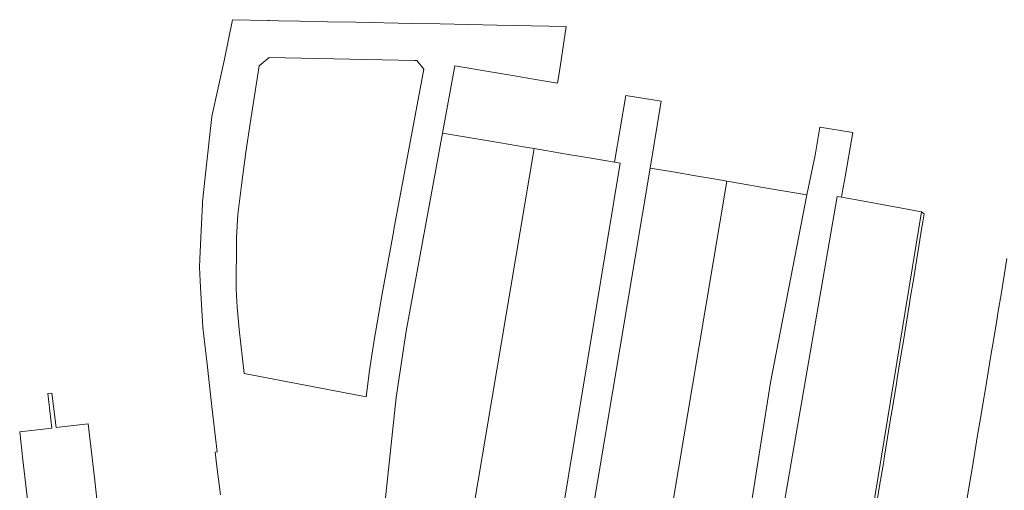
# Model space of a CAD drawing. Header units: metres. Extents: x 140908 to 142262, y 410756 to 411467.
# Tile 8 of 13: x 141422 to 141767, y 411302 to 411467. Entities that reach past the tile are written whole.
import ezdxf

# ---------------------------------------------------------------- set-up
doc = ezdxf.new("R2010")
doc.units = ezdxf.units.M
doc.layers.add('B-WE-KG-GRENS_PERCEEL-GV', color=150, linetype='Continuous', lineweight=18)

msp = doc.modelspace()

# ---------------------------------------------------------------- linework, layer by layer
at = {"layer": 'B-WE-KG-GRENS_PERCEEL-GV'}
for points in [[(141545.898, 411261.044), (141553.77, 411334.703), (141557.321, 411358.045), (141570.06, 411427.49), (141574.404, 411451.171), (141586.85, 411449.082), (141594.574, 411447.785), (141602.722, 411446.419), (141610.407, 411445.129), (141610.992, 411448.514), (141613.411, 411464.992), (141589.101, 411465.468), (141569.263, 411465.858), (141559.405, 411466.052), (141539.643, 411466.441), (141529.593, 411466.639), (141519.9, 411466.829), (141512.493, 411466.975), (141509.208, 411467.055), (141508.84, 411467.064), (141496.3, 411467.368), (141493.44, 411453.521), (141489.037, 411433.367), (141486.969, 411414.314), (141485.783, 411403.388), (141485.701, 411402.632), (141485.293, 411393.287), (141484.859, 411383.355), (141484.726, 411380.31), (141485.108, 411373.301), (141485.651, 411363.341), (141485.868, 411359.369), (141486.565, 411353.307), (141487.352, 411346.457), (141488.093, 411340.012), (141489.195, 411330.429), (141490.337, 411320.494), (141490.894, 411315.65), (141490.24, 411315.514), (141490.842, 411310.477), (141492.029, 411300.538)], [(141722.678, 411298.483), (141723.647, 411304.404), (141724.819, 411311.572), (141725.109, 411313.349), (141726.299, 411320.628), (141727.268, 411326.55), (141728.237, 411332.471), (141729.402, 411339.594), (141729.692, 411341.37), (141730.884, 411348.657), (141731.853, 411354.579), (141732.821, 411360.499), (141733.995, 411367.669), (141734.285, 411369.446), (141735.476, 411376.724), (141736.444, 411382.646), (141737.413, 411388.567), (141738.264, 411393.774), (141738.699, 411396.431), (141739.144, 411399.151), (141738.256, 411399.913), (141709.953, 411226.867)], [(141768.224, 411383.454), (141767.243, 411377.535), (141766.261, 411371.615), (141765.054, 411364.34), (141764.76, 411362.564), (141763.574, 411355.413), (141762.593, 411349.494), (141761.61, 411343.574), (141760.403, 411336.291), (141760.108, 411334.515), (141758.92, 411327.353), (141757.939, 411321.434), (141756.957, 411315.514), (141755.751, 411308.238), (141755.456, 411306.461), (141754.269, 411299.305)], [(141449.043, 411295.664), (141447.9, 411305.592), (141446.757, 411315.521), (141445.619, 411325.409), (141434.345, 411324.115), (141432.849, 411336.173), (141431.403, 411336.072), (141432.905, 411323.95), (141421.561, 411322.651), (141422.691, 411312.795), (141423.831, 411302.87), (141424.971, 411292.966)]]:
    msp.add_lwpolyline(points, dxfattribs=at)
for points in [[(141497.602, 411372.746), (141497.516, 411378.618), (141497.666, 411384.596), (141497.719, 411390.626), (141497.912, 411394.999), (141498.141, 411398.903), (141499.388, 411409.309), (141500.975, 411420.8), (141502.504, 411430.859), (141505.685, 411451.161), (141509.12, 411454.063), (141560.162, 411453.059), (141560.977, 411453.043), (141563.45, 411450.038), (141552.952, 411393.658), (141552.776, 411392.713), (141548.819, 411371.103), (141545.907, 411354.129), (141544.359, 411344.182), (141543.199, 411334.984), (141500.343, 411343.178), (141498.664, 411358.531), (141497.982, 411366.369)], [(141630.39, 411417.354), (141632.442, 411417.009), (141604.972, 411251.201), (141600.104, 411221.819), (141599.125, 411221.243), (141610.012, 411219.139), (141613.892, 411242.298), (141642.928, 411415.284), (141646.806, 411438.799), (141634.348, 411440.754)], [(141602.213, 411422.088), (141598.487, 411422.714), (141590.34, 411424.083), (141582.615, 411425.381), (141570.06, 411427.49), (141557.321, 411358.045), (141553.77, 411334.703), (141545.898, 411261.044), (141574.27, 411256.317)], [(141668.299, 411233.374), (141664.568, 411209.892), (141663.526, 411208.801), (141675.217, 411206.815), (141674.637, 411208.724), (141678.509, 411231.092), (141708.663, 411405.258), (141710.13, 411405.01), (141710.631, 411407.878), (141711.151, 411410.854), (141714.093, 411427.696), (141702.552, 411429.606), (141700.911, 411419.739), (141697.983, 411405.835), (141685.231, 411339.937)], [(141602.213, 411422.088), (141574.27, 411256.317), (141604.972, 411251.201), (141632.442, 411417.009), (141630.39, 411417.354), (141622.194, 411418.73), (141614.254, 411420.065), (141606.174, 411421.423)], [(141658.877, 411412.547), (141651, 411413.899), (141642.928, 411415.284), (141613.892, 411242.298), (141640.839, 411237.878), (141669.88, 411410.658), (141666.755, 411411.195)], [(141669.88, 411410.658), (141640.839, 411237.878), (141668.299, 411233.374), (141685.231, 411339.937), (141697.983, 411405.835), (141682.499, 411408.492), (141674.64, 411409.841)], [(141710.13, 411405.01), (141708.663, 411405.258), (141678.509, 411231.092), (141709.953, 411226.867), (141738.256, 411399.913), (141732.622, 411400.963), (141717.96, 411403.692)]]:
    msp.add_lwpolyline(points, close=True, dxfattribs=at)

doc.saveas('drawing.dxf')
